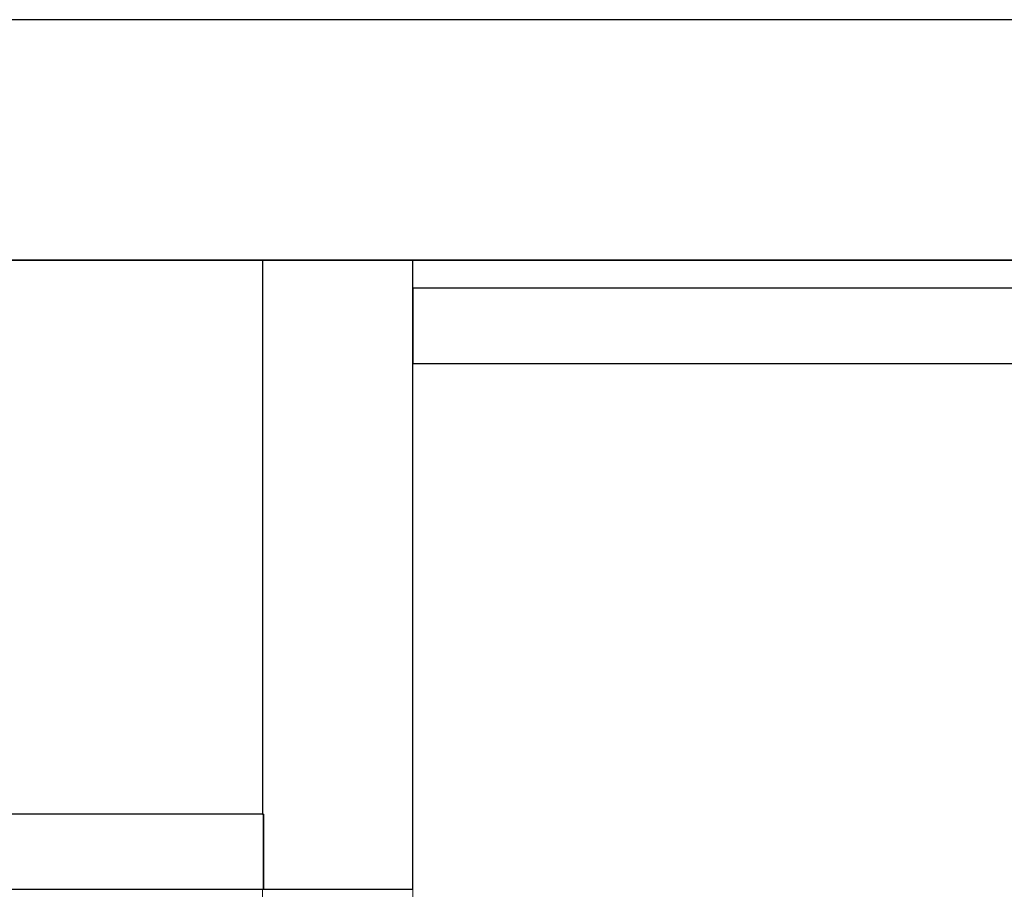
# Model space of a CAD drawing. Header units: metres. Extents: x 397.7 to 427.5, y 12.7 to 28.4.
# Tile 105 of 135: x 408.725 to 409.38, y 27.649 to 28.228. Entities that reach past the tile are written whole.
import ezdxf

# ---------------------------------------------------------------- set-up
doc = ezdxf.new("R2010")
doc.units = ezdxf.units.M
doc.layers.add('01_SUELOS', color=7, linetype='Continuous', lineweight=25, true_color=0x007f00)
for name, color, linetype, lineweight in [('A-GENM-____-OTLN', 7, 'Continuous', 18), ('A-WALL-____-MCUT', 7, 'Continuous', 25), ('A-WALL-____-OTLN', 7, 'Continuous', 25)]:
    doc.layers.add(name, color=color, linetype=linetype, lineweight=lineweight)

# ---------------------------------------------------------------- blocks, each defined once
blk = doc.blocks.new('Family - Evans P3-156328-06_PCI_P3')
at = {"layer": 'A-WALL-____-MCUT', "color": 253, "true_color": 0xaaaaaa}
for p, q in [((2.89049, 0.05), (0, 0.05)), ((2.89049, 0), (2.89049, 0.05)), ((0, 0), (2.89049, 0))]:
    blk.add_line(p, q, dxfattribs=at)
at = {"layer": 'A-WALL-____-OTLN', "color": 253, "true_color": 0xaaaaaa}
for p, q in [((2.89049, 0.05), (0, 0.05)), ((2.89049, 0), (2.89049, 0.05)), ((0, 0), (2.89049, 0))]:
    blk.add_line(p, q, dxfattribs=at)
at = {"layer": 'A-WALL-____-OTLN', "color": 253, "lineweight": 18, "true_color": 0xaaaaaa}
blk.add_line((0, 0), (2.89049, 0), dxfattribs=at)
blk = doc.blocks.new('Family - Evans P3-156349-06_PCI_P3')
at = {"layer": 'A-WALL-____-MCUT', "color": 253, "true_color": 0xaaaaaa}
for p, q in [((25.58768, 0.16), (0.03316, 0.16)), ((0, 0), (25.55598, 0))]:
    blk.add_line(p, q, dxfattribs=at)
at = {"layer": 'A-WALL-____-OTLN', "color": 253, "true_color": 0xaaaaaa}
for p, q in [((25.58768, 0.16), (0.03316, 0.16)), ((0, 0), (25.55598, 0))]:
    blk.add_line(p, q, dxfattribs=at)
at = {"layer": 'A-WALL-____-OTLN', "color": 253, "lineweight": 18, "true_color": 0xaaaaaa}
blk.add_line((0, 0), (25.55598, 0), dxfattribs=at)
blk = doc.blocks.new('Family - Evans P3-156399-06_PCI_P3')
at = {"layer": 'A-WALL-____-MCUT', "color": 253, "true_color": 0xaaaaaa}
for p, q in [((0, 0.09951), (0, 0)), ((0.05, 0.09951), (0, 0.09951)), ((0.41879, 0.1), (0.05, 0.1)), ((0.05, 0.1), (0.05, 0.09951)), ((0.41879, 0), (0.41879, 0.1)), ((0, 0), (0.41879, 0))]:
    blk.add_line(p, q, dxfattribs=at)
at = {"layer": 'A-WALL-____-OTLN', "color": 253, "true_color": 0xaaaaaa}
for p, q in [((0, 0.09951), (0, 0)), ((0.05, 0.09951), (0, 0.09951)), ((0.05, 0.1), (0.05, 0.09951)), ((0.41879, 0.1), (0.05, 0.1)), ((0.41879, 0), (0.41879, 0.1)), ((0, 0), (0.41879, 0))]:
    blk.add_line(p, q, dxfattribs=at)
at = {"layer": 'A-WALL-____-OTLN', "color": 253, "lineweight": 18, "true_color": 0xaaaaaa}
blk.add_line((0, 0), (0.41879, 0), dxfattribs=at)
blk = doc.blocks.new('Family - Paviment P3-156431-06_PCI_P3')
at = {"layer": '01_SUELOS', "color": 9, "true_color": 0xaad4aa}
for p, q in [((12.35361, 14.95767), (2.96349, 14.95764)), ((2.96349, 14.95764), (12.35361, 14.95767))]:
    blk.add_line(p, q, dxfattribs=at)
blk = doc.blocks.new('Family - Vano porta P3-156777-06_PCI_P3')
at = {"layer": 'A-GENM-____-OTLN', "color": 253, "true_color": 0xaaaaaa}
for p, q in [((408.98698, 27.64946), (408.88698, 27.64946)), ((408.88698, 27.64946), (408.88698, 26.87843)), ((408.98698, 27.64946), (408.88698, 27.64946)), ((408.88698, 26.87843), (408.88698, 27.64946)), ((408.98698, 26.87843), (408.98698, 27.64946)), ((408.98698, 27.64946), (408.98698, 26.87843))]:
    blk.add_line(p, q, dxfattribs=at)
blk = doc.blocks.new('Family - Evans P3-156802-06_PCI_P3')
at = {"layer": 'A-WALL-____-MCUT', "color": 253, "true_color": 0xaaaaaa}
for p, q in [((1.466, 0.05), (0, 0.05)), ((0, 0.05), (0, 0)), ((0, 0), (1.466, 0))]:
    blk.add_line(p, q, dxfattribs=at)
at = {"layer": 'A-WALL-____-OTLN', "color": 253, "true_color": 0xaaaaaa}
for p, q in [((1.466, 0.05), (0, 0.05)), ((0, 0.05), (0, 0)), ((0, 0), (1.466, 0))]:
    blk.add_line(p, q, dxfattribs=at)
at = {"layer": 'A-WALL-____-OTLN', "color": 253, "lineweight": 18, "true_color": 0xaaaaaa}
blk.add_line((0, 0), (1.466, 0), dxfattribs=at)
blk = doc.blocks.new('LONDR55-XX_ZZ-ARQ-CAA-M3D-Londres55_ifc-1-06_PCI_P3')
at = {"layer": '01_SUELOS', "color": 253, "lineweight": 18, "true_color": 0xaaaaaa}
blk.add_blockref('Family - Paviment P3-156431-06_PCI_P3', (398.29523, 13.11061), dxfattribs=at)
at = {"layer": 'A-GENM-____-OTLN', "color": 253, "lineweight": 18, "true_color": 0xaaaaaa}
blk.add_blockref('Family - Vano porta P3-156777-06_PCI_P3', (0, 0), dxfattribs=at)
at = {"layer": 'A-WALL-____-OTLN', "color": 253, "lineweight": 18, "true_color": 0xaaaaaa}
for name, p, rotation in [('Family - Evans P3-156349-06_PCI_P3', (426.84641, 28.22825), 180), ('Family - Evans P3-156399-06_PCI_P3', (408.98698, 27.64946), 90)]:
    blk.add_blockref(name, p, dxfattribs=dict(at, rotation=rotation))
for name, p in [('Family - Evans P3-156802-06_PCI_P3', (408.98698, 27.99946)), ('Family - Evans P3-156328-06_PCI_P3', (405.99698, 27.64946))]:
    blk.add_blockref(name, p, dxfattribs=at)

msp = doc.modelspace()

# ---------------------------------------------------------------- block references
at = {"lineweight": 5}
msp.add_blockref('LONDR55-XX_ZZ-ARQ-CAA-M3D-Londres55_ifc-1-06_PCI_P3', (0, 0), dxfattribs=at)

doc.saveas('drawing.dxf')
